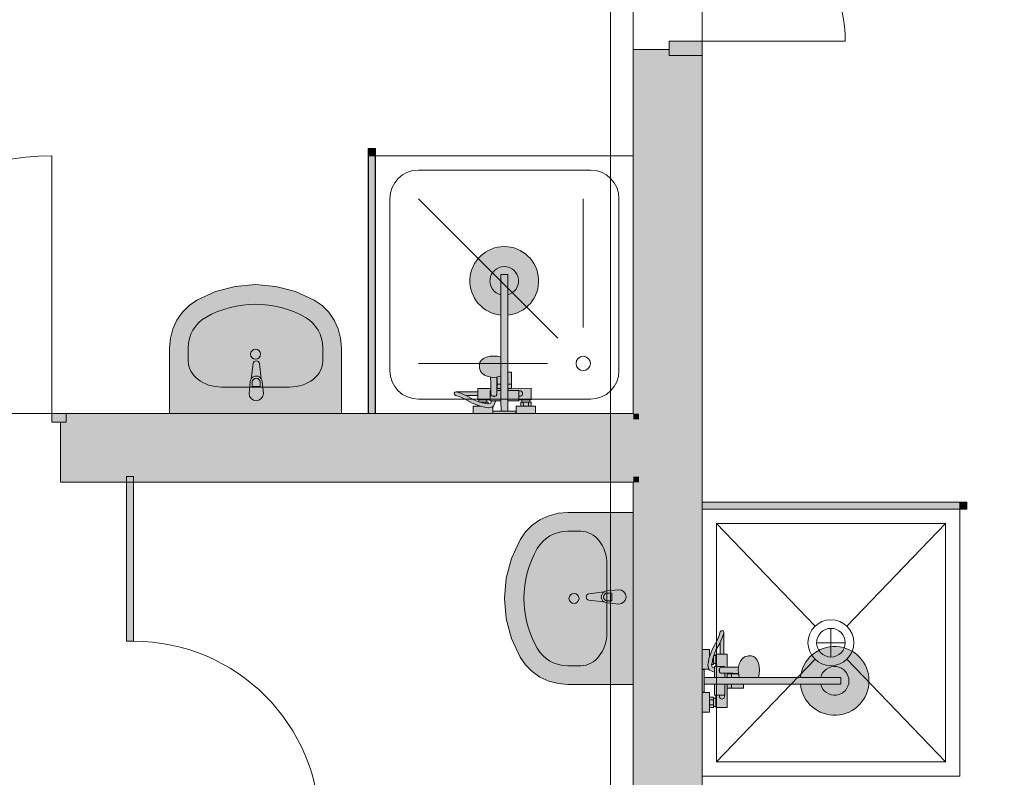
# Model space of a CAD drawing. Header units: millimetres. Extents: x -14761 to 157739, y -22400 to 107990.
# Tile 149 of 256: x 96937 to 100376, y 30780 to 33425. Entities that reach past the tile are written whole.
import ezdxf

# ---------------------------------------------------------------- set-up
doc = ezdxf.new("R2010")
doc.units = ezdxf.units.MM
doc.header["$MEASUREMENT"] = 0
doc.linetypes.add('Штриховая', pattern=[564.444447, 282.222223, -282.222223])
for name, color, linetype in [('Интерьер - Оборудование', 7, 'Continuous'), ('Интерьер - Сантехника', 7, 'Continuous'), ('Конструктив - Стены Блок 200 нов', 7, 'Continuous'), ('Элемент Модели - Зона', 7, 'Continuous'), ('Элемент Модели - Оси', 7, 'Continuous')]:
    doc.layers.add(name, color=color, linetype=linetype)

msp = doc.modelspace()

# ---------------------------------------------------------------- hatches: boundary and pattern name
at = {"layer": 'Интерьер - Оборудование', "linetype": 'Continuous', "lineweight": 0, "true_color": 0x00007f}
msp.add_hatch(color=176, dxfattribs=at).paths.add_polyline_path([(98179.5, 32975), (98154.5, 32975), (98154.5, 32950), (98179.5, 32950)])
at = {"layer": 'Интерьер - Оборудование', "linetype": 'Continuous', "lineweight": 0, "true_color": 0xffffff}
for points in [[(98154.5, 32950), (98154.5, 32050), (98155, 32050), (98155, 32950)], [(98179.5, 32950), (98179, 32950), (98179, 32050), (98179.5, 32050)], [(100220, 31740.8), (99320, 31740.8), (99320, 31740.3), (100220, 31740.3)], [(100220, 31715.8), (100220, 31716.3), (99320, 31716.3), (99320, 31715.8)]]:
    msp.add_hatch(color=7, dxfattribs=at).paths.add_polyline_path(points)
at = {"layer": 'Интерьер - Оборудование', "linetype": 'Continuous', "lineweight": 0, "true_color": 0x000000}
for points in [[(98179, 32050), (98179, 32950), (98155, 32950), (98155, 32050)], [(99320, 31740.3), (99320, 31716.3), (100220, 31716.3), (100220, 31740.3)]]:
    msp.add_hatch(color=18, dxfattribs=at).paths.add_polyline_path(points)
at = {"layer": 'Интерьер - Оборудование', "linetype": 'Continuous', "lineweight": 0, "true_color": 0xe5e5e5}
h = msp.add_hatch(color=254, dxfattribs=at)
h.paths.add_polyline_path([(98641.5, 32393.6, 19.949874), (98617.5, 32393.6), (98617.7, 32247), (98605.7, 32249.9), (98592.7, 32250.8), (98579.8, 32249.8), (98567.7, 32247), (98557.4, 32242.4), (98549.4, 32236.4), (98544.5, 32229.5), (98542.8, 32222.1), (98542.8, 32211.4), (98543.3, 32208.3), (98545, 32200.9), (98546.4, 32198.2), (98551.2, 32191.5), (98553.3, 32189.7), (98560.6, 32184.3), (98570, 32180.1), (98575.2, 32178.8), (98581.8, 32177.2), (98582.4, 32159), (98582.6, 32137.9), (98536.9, 32137.9), (98536.9, 32126.4), (98460.9, 32126.3, 0.853753), (98458.9, 32113.6), (98471.8, 32109.4), (98491, 32101.1), (98517.7, 32086), (98537, 32079.2), (98537, 32075.9), (98521, 32075.9), (98521, 32049.9), (98589, 32049.9), (98589, 32073.2), (98589.6, 32073.4), (98590.6, 32074.2), (98591.5, 32075.1), (98592.2, 32076.1), (98599.5, 32094), (98617.9, 32094), (98618, 32058), (98590, 32057.9), (98590, 32049.9), (98670, 32050.1), (98670, 32058.1), (98642, 32058), (98641.9, 32094), (98679.9, 32094.1), (98679.9, 32098.1), (98690.9, 32098.1), (98690.9, 32090.1), (98686.9, 32090.1), (98687, 32076.1), (98671, 32076.1), (98671, 32050.1), (98739, 32050.1), (98739, 32076.1), (98723, 32076.1), (98722.9, 32090.1), (98718.9, 32090.1), (98718.9, 32098.1), (98722.9, 32098.1), (98722.9, 32138.1), (98654.9, 32138), (98654.8, 32195), (98654.2, 32195), (98652.6, 32195), (98650.2, 32195), (98646.9, 32195), (98642.9, 32195), (98641.8, 32195)])
h.paths.add_polyline_path([(98579.9, 32093.9), (98585.5, 32093.9), (98581.8, 32084.9), (98573.2, 32083.5), (98573, 32083.5), (98572.9, 32089.9), (98568.9, 32089.9), (98568.9, 32097.9), (98579.9, 32097.9)], flags=0)
h.paths.add_polyline_path([(98540.9, 32097.9), (98540.9, 32091.5), (98523, 32097.8), (98496.9, 32112.7), (98495.5, 32113.3), (98536.9, 32113.4), (98536.9, 32097.9)], flags=0)
at = {"layer": 'Интерьер - Оборудование', "linetype": 'Continuous', "lineweight": 0, "true_color": 0x7f7ffe}
msp.add_hatch(color=171, dxfattribs=at).paths.add_polyline_path([(97738.1, 32119.9, 1), (97788.1, 32119.9), (97784.1, 32161.8, 0.12102), (97780.8, 32171.3), (97774.2, 32224.3, 0.882566), (97752, 32224.3), (97745.4, 32171.3, 0.12102), (97742.1, 32161.8)])
at = {"layer": 'Интерьер - Оборудование', "linetype": 'Continuous', "lineweight": 0, "true_color": 0x7f7f7f}
msp.add_hatch(color=8, dxfattribs=at).paths.add_polyline_path([(97310, 31830), (97310, 31255), (97335, 31255), (97335, 31830)])
at = {"layer": 'Интерьер - Оборудование', "linetype": 'Continuous', "lineweight": 0, "true_color": 0x666666}
msp.add_hatch(color=251, dxfattribs=at).paths.add_polyline_path([(100245, 31740.8), (100220, 31740.8), (100220, 31715.8), (100245, 31715.8)])
at = {"layer": 'Интерьер - Оборудование', "linetype": 'Continuous', "lineweight": 0, "true_color": 0xe5e5e5}
msp.add_hatch(color=254, dxfattribs=at).paths.add_polyline_path([(99029.5, 31434.9), (98987.5, 31430.9, 0.12102), (98978, 31427.6), (98925.1, 31421, 0.882566), (98925.1, 31398.8), (98978, 31392.2, 0.12102), (98987.5, 31388.9), (99029.5, 31384.9, 1)])
h = msp.add_hatch(color=254, dxfattribs=at)
h.paths.add_polyline_path([(99663.6, 31104.9, 19.949874), (99663.6, 31128.9), (99517, 31128.9), (99519.9, 31140.9), (99520.9, 31153.9), (99519.9, 31166.8), (99517, 31178.9), (99512.5, 31189.2), (99506.5, 31197.2), (99499.6, 31202.2), (99492.2, 31203.9), (99481.6, 31203.9), (99478.4, 31203.4), (99471, 31201.7), (99468.3, 31200.2), (99461.6, 31195.4), (99459.8, 31193.4), (99454.4, 31186.1), (99450.2, 31176.7), (99448.8, 31171.5), (99447.3, 31164.9), (99429.1, 31164.4), (99408, 31164.1), (99408, 31209.9), (99396.5, 31209.9), (99396.5, 31285.9, 0.853753), (99383.8, 31287.9), (99379.6, 31275), (99371.3, 31255.8), (99356.1, 31229.2), (99349.3, 31209.9), (99346, 31209.9), (99346, 31225.9), (99320, 31225.9), (99320, 31157.9), (99343.2, 31157.9), (99343.5, 31157.2), (99344.2, 31156.2), (99345.1, 31155.4), (99346.2, 31154.7), (99364, 31147.3), (99364, 31128.9), (99328, 31128.9), (99328, 31156.9), (99320, 31156.9), (99320, 31076.9), (99328, 31076.9), (99328, 31104.9), (99364, 31104.9), (99364, 31066.9), (99368, 31066.9), (99368, 31055.9), (99360, 31055.9), (99360, 31059.9), (99346, 31059.9), (99346, 31075.9), (99320, 31075.9), (99320, 31007.9), (99346, 31007.9), (99346, 31023.9), (99360, 31023.9), (99360, 31027.9), (99368, 31027.9), (99368, 31023.9), (99408, 31023.9), (99408, 31091.9), (99465, 31091.9), (99465, 31092.5), (99465, 31094.1), (99465, 31096.5), (99465, 31099.8), (99465, 31103.7), (99465, 31104.9)])
h.paths.add_polyline_path([(99364, 31166.9), (99364, 31161.3), (99355, 31165), (99353.6, 31173.7), (99353.6, 31173.9), (99360, 31173.9), (99360, 31177.9), (99368, 31177.9), (99368, 31166.9)], flags=0)
h.paths.add_polyline_path([(99368, 31205.9), (99361.6, 31205.9), (99368, 31223.8), (99382.9, 31249.9), (99383.5, 31251.3), (99383.5, 31209.9), (99368, 31209.9)], flags=0)
at = {"layer": 'Интерьер - Сантехника', "linetype": 'Continuous', "lineweight": 0, "true_color": 0xffffff}
for points in [[(98060.9, 32050), (98060.9, 32279.1), (98058, 32312.8), (98049.4, 32345.5), (98035.4, 32376), (98016.4, 32403.4), (97993, 32426.9), (97966.1, 32445.6), (97900.9, 32475.5), (97831.8, 32493.8), (97760.9, 32500), (97689.9, 32493.8), (97620.9, 32475.5), (97555.7, 32445.6), (97528.7, 32426.9), (97505.4, 32403.4), (97486.4, 32376), (97472.4, 32345.5), (97463.8, 32312.8), (97460.9, 32279.1), (97460.9, 32050)], [(99080, 31704.6), (98850.9, 31704.6), (98817.2, 31701.7), (98784.5, 31693.1), (98754, 31679.1), (98726.6, 31660.1), (98703.1, 31636.7), (98684.4, 31609.7), (98654.5, 31544.5), (98636.2, 31475.5), (98630, 31404.6), (98636.2, 31333.6), (98654.5, 31264.6), (98684.4, 31199.4), (98703.1, 31172.4), (98726.6, 31149.1), (98754, 31130.1), (98784.5, 31116.1), (98817.2, 31107.5), (98850.9, 31104.6), (99080, 31104.6)]]:
    msp.add_hatch(color=7, dxfattribs=at).paths.add_polyline_path(points)
at = {"layer": 'Конструктив - Стены Блок 200 нов', "linetype": 'Continuous', "lineweight": 0, "true_color": 0x000000}
for points in [[(99080, 33300.3), (99100, 33300.3), (99205, 33300.3), (99205, 33320.3), (99080, 33320.3)], [(99080, 32050), (99100, 32050), (99100, 33300.3), (99080, 33300.3)], [(99100, 33300.3), (99100, 32030), (99300, 32030), (99300, 33300.3), (99205, 33300.3)], [(99300, 26970), (99320, 26970), (99320, 33300.3), (99300, 33300.3)], [(97100, 32030), (99080, 32030), (99080, 32050), (97100, 32050)], [(99080, 32050), (99080, 32030), (99100, 32030), (99100, 32050)], [(97080, 31810), (97100, 31810), (97100, 31830), (97100, 32020), (97080, 32020)], [(99080, 32030), (97100, 32030), (97100, 32020), (97100, 31830), (99080, 31830)], [(99080, 32030), (99080, 31830), (99100, 31830), (99100, 32030)], [(99100, 32030), (99100, 31830), (99300, 31830), (99300, 32030)], [(97100, 31830), (97100, 31810), (99080, 31810), (99080, 31830)], [(99080, 31830), (99080, 31810), (99100, 31810), (99100, 31830)], [(99100, 31810), (99080, 31810), (99080, 27650), (99100, 27650)], [(99300, 31830), (99100, 31830), (99100, 27650), (99300, 27650)]]:
    msp.add_hatch(color=18, dxfattribs=at).paths.add_polyline_path(points)
at = {"layer": 'Конструктив - Стены Блок 200 нов', "linetype": 'Continuous', "lineweight": 0, "true_color": 0x7f7f7f}
for points in [[(99205, 33300.3), (99320, 33300.3), (99320, 33350.3), (99205, 33350.3)], [(97100, 32050), (97050, 32050), (97050, 32020), (97100, 32020)]]:
    msp.add_hatch(color=8, dxfattribs=at).paths.add_polyline_path(points)

# ---------------------------------------------------------------- linework, layer by layer
at = {"layer": 'Интерьер - Оборудование', "color": 7, "linetype": 'Continuous', "lineweight": 15}
for p, q in [((98154.5, 32950), (98154.5, 32050)), ((98155, 32950), (98154.5, 32950)), ((98179, 32950), (98179.5, 32950)), ((98179.5, 32950), (98179.5, 32050)), ((98617.5, 32393.6), (98617.3, 32535)), ((98641.3, 32535), (98617.3, 32535)), ((98641.5, 32393.6), (98641.3, 32535)), ((98617.7, 32247), (98617.9, 32094)), ((98617.8, 32192.4), (98617.8, 32192.3)), ((98641.9, 32094), (98641.8, 32195)), ((97749.5, 32159.7), (97749.5, 32144.8)), ((97776.7, 32144.8), (97776.7, 32159.7)), ((98581.8, 32177.2), (98583.7, 32176.8)), ((98583.7, 32176.8), (98592.8, 32176.1)), ((98592.8, 32176.1), (98602, 32176.8)), ((98602, 32176.8), (98610.5, 32178.8)), ((98603.4, 32159), (98602.9, 32116.8)), ((98603.8, 32177.2), (98603.4, 32159)), ((98604.9, 32138), (98604.8, 32177.5)), ((98604.9, 32153), (98617.9, 32153)), ((98610.5, 32178.8), (98615.6, 32180.2)), ((98615.6, 32180.2), (98617.8, 32181.2)), ((98617.8, 32178.3), (98617.8, 32178.3)), ((98654.9, 32153), (98641.9, 32153)), ((97749.5, 32144.8), (97776.7, 32144.8)), ((98462.9, 32126), (98460.9, 32126.3)), ((98462.9, 32126), (98476.5, 32121.5)), ((98476.5, 32121.5), (98495.5, 32113.3)), ((98536.9, 32113.4), (98536.9, 32126.4)), ((98579.9, 32129.9), (98582.7, 32129.9)), ((98579.9, 32129.9), (98579.9, 32097.9)), ((98582.6, 32137.9), (98582.9, 32116.8)), ((98583.2, 32115.1), (98582.9, 32116.8)), ((98583.9, 32113.6), (98583.2, 32115.1)), ((98585, 32112.3), (98583.9, 32113.6)), ((98602, 32113.6), (98600.9, 32112.3)), ((98602.7, 32115.1), (98602, 32113.6)), ((98602.9, 32116.8), (98602.7, 32115.1)), ((98603, 32130), (98617.9, 32130)), ((98603.1, 32138), (98617.9, 32138)), ((98654.9, 32138), (98641.9, 32138)), ((98679.9, 32130.1), (98641.9, 32130)), ((98679.9, 32098.1), (98679.9, 32130.1)), ((98537, 32079.2), (98549, 32074.9)), ((98540.9, 32097.9), (98568.9, 32097.9)), ((98540.9, 32091.5), (98552.5, 32087.5)), ((98545.9, 32089.9), (98545.6, 32089.9)), ((98563.9, 32089.9), (98545.9, 32089.9)), ((98545.9, 32089.8), (98545.9, 32089.9)), ((98552.5, 32087.5), (98571.6, 32083.8)), ((98568.9, 32089.9), (98563.9, 32089.9)), ((98564, 32085.3), (98563.9, 32089.9)), ((98571.6, 32083.8), (98573.2, 32083.5)), ((98579.9, 32108.4), (98579.9, 32105)), ((98579.9, 32105), (98579.9, 32101.9)), ((98579.9, 32101.9), (98579.9, 32099.2)), ((98586.4, 32111.3), (98585, 32112.3)), ((98585.5, 32093.9), (98599.3, 32094)), ((98587.9, 32110.7), (98586.4, 32111.3)), ((98587.9, 32110.7), (98590.3, 32109.5)), ((98587.9, 32110.7), (98587.9, 32110.7)), ((98588.1, 32110.6), (98587.9, 32110.7)), ((98589.9, 32110.4), (98588.1, 32110.6)), ((98595.9, 32110.4), (98589.9, 32110.4)), ((98590.3, 32109.5), (98592.9, 32109.1)), ((98592.9, 32109.1), (98595.5, 32109.5)), ((98595.5, 32109.5), (98597.9, 32110.7)), ((98597.7, 32110.7), (98595.9, 32110.4)), ((98597.9, 32110.7), (98597.7, 32110.7)), ((98599.4, 32111.3), (98597.9, 32110.7)), ((98597.9, 32110.7), (98597.9, 32110.7)), ((98600.9, 32112.3), (98599.4, 32111.3)), ((98718.9, 32098.1), (98690.9, 32098.1)), ((98718.9, 32090.1), (98690.9, 32090.1)), ((98696, 32076.1), (98695.9, 32090.1)), ((98714, 32076.1), (98713.9, 32090.1)), ((98154.5, 32050), (98155, 32050)), ((98179.5, 32050), (98179, 32050)), ((98546.3, 32075.9), (98537, 32075.9)), ((98547.8, 32075.4), (98547.9, 32075.4)), ((98549, 32074.9), (98568.3, 32071.3)), ((98568.3, 32071.3), (98572.8, 32070.4)), ((98572.8, 32070.4), (98574, 32070.5)), ((98574, 32070.5), (98587.2, 32072.7)), ((98587.2, 32072.7), (98588.4, 32072.9)), ((98588.4, 32072.9), (98589, 32073.2)), ((98642, 32058), (98618, 32058)), ((98723, 32076.1), (98687, 32076.1)), ((100220, 31740.8), (99320, 31740.8)), ((99320, 31740.8), (99320, 31740.3)), ((100220, 31740.3), (100220, 31740.8)), ((99320, 31715.8), (99320, 31716.3)), ((100220, 31715.8), (99320, 31715.8)), ((100220, 31716.3), (100220, 31715.8)), ((98989.7, 31423.5), (99004.5, 31423.5)), ((99004.5, 31396.3), (98989.7, 31396.3)), ((99004.5, 31423.5), (99004.5, 31396.3)), ((99391.8, 31270.3), (99383.5, 31251.3)), ((99396.2, 31283.9), (99391.8, 31270.3)), ((99396.2, 31283.9), (99396.5, 31285.9)), ((99345, 31197.9), (99341.4, 31178.5)), ((99349.3, 31209.9), (99345, 31197.9)), ((99345.5, 31199), (99345.5, 31199)), ((99346, 31200.6), (99346, 31209.9)), ((99357.6, 31194.3), (99353.9, 31175.2)), ((99361.6, 31205.9), (99357.6, 31194.3)), ((99359.9, 31200.9), (99360, 31200.9)), ((99360, 31200.9), (99360, 31201.2)), ((99360, 31182.9), (99360, 31200.9)), ((99368, 31205.9), (99368, 31177.9)), ((99383.5, 31209.9), (99396.5, 31209.9)), ((99341.4, 31178.5), (99340.5, 31174)), ((99340.5, 31174), (99340.6, 31172.8)), ((99340.6, 31172.8), (99342.7, 31159.6)), ((99342.7, 31159.6), (99343, 31158.4)), ((99343, 31158.4), (99343.2, 31157.9)), ((99353.9, 31175.2), (99353.6, 31173.7)), ((99355.3, 31182.9), (99360, 31182.9)), ((99360, 31177.9), (99360, 31182.9)), ((99364, 31161.3), (99364, 31147.5)), ((99400, 31166.9), (99368, 31166.9)), ((99372, 31166.9), (99369.3, 31166.9)), ((99375.1, 31166.9), (99372, 31166.9)), ((99378.5, 31166.9), (99375.1, 31166.9)), ((99379.6, 31156.5), (99379.2, 31153.9)), ((99379.2, 31153.9), (99379.6, 31151.3)), ((99380.8, 31158.9), (99379.6, 31156.5)), ((99379.6, 31151.3), (99380.8, 31148.9)), ((99380.5, 31156.9), (99380.7, 31158.7)), ((99380.5, 31150.9), (99380.5, 31156.9)), ((99380.7, 31149.1), (99380.5, 31150.9)), ((99380.7, 31158.7), (99380.8, 31158.9)), ((99380.8, 31158.9), (99381.3, 31160.4)), ((99380.8, 31158.9), (99380.8, 31158.9)), ((99381.3, 31160.4), (99382.3, 31161.8)), ((99382.3, 31161.8), (99383.7, 31162.9)), ((99383.7, 31162.9), (99385.2, 31163.6)), ((99385.2, 31163.6), (99386.8, 31163.9)), ((99408, 31164.1), (99386.8, 31163.9)), ((99400, 31166.9), (99400, 31164)), ((99446.8, 31163), (99446.1, 31153.9)), ((99446.1, 31153.9), (99446.8, 31144.7)), ((99447.3, 31164.9), (99446.8, 31163)), ((99328, 31104.9), (99328, 31128.9)), ((99517, 31128.9), (99364, 31128.9)), ((99380.8, 31148.9), (99380.7, 31149.1)), ((99380.8, 31148.9), (99380.8, 31148.9)), ((99381.3, 31147.4), (99380.8, 31148.9)), ((99382.3, 31145.9), (99381.3, 31147.4)), ((99383.7, 31144.8), (99382.3, 31145.9)), ((99385.2, 31144.1), (99383.7, 31144.8)), ((99386.8, 31143.9), (99385.2, 31144.1)), ((99429.1, 31143.4), (99386.8, 31143.9)), ((99400, 31143.7), (99400, 31128.9)), ((99408, 31143.6), (99408, 31128.9)), ((99408, 31141.9), (99447.5, 31141.9)), ((99423, 31141.9), (99423, 31128.9)), ((99447.3, 31142.9), (99429.1, 31143.4)), ((99446.8, 31144.7), (99448.8, 31136.2)), ((99448.3, 31128.9), (99448.3, 31128.9)), ((99448.8, 31136.2), (99450.2, 31131.1)), ((99450.2, 31131.1), (99451.2, 31128.9)), ((99462.4, 31128.9), (99462.3, 31128.9)), ((99663.6, 31128.9), (99805, 31128.9)), ((99805, 31104.9), (99805, 31128.9)), ((99364, 31104.9), (99465, 31104.9)), ((99400, 31066.9), (99400, 31104.9)), ((99408, 31091.9), (99408, 31104.9)), ((99423, 31091.9), (99423, 31104.9)), ((99663.6, 31104.9), (99805, 31104.9)), ((99346, 31023.9), (99346, 31059.9)), ((99346, 31050.9), (99360, 31050.9)), ((99360, 31027.9), (99360, 31055.9)), ((99368, 31066.9), (99400, 31066.9)), ((99368, 31027.9), (99368, 31055.9)), ((99346, 31032.9), (99360, 31032.9))]:
    msp.add_line(p, q, dxfattribs=at)
at = {"layer": 'Интерьер - Оборудование', "color": 7, "linetype": 'Continuous', "lineweight": 15, "flags": 128}
for points in [[(98179.5, 32975), (98179.5, 32950), (98154.5, 32950), (98154.5, 32975)], [(98179, 32050), (98155, 32050), (98155, 32950), (98179, 32950)], [(98540.9, 32097.9), (98540.9, 32091.5), (98523, 32097.8), (98496.9, 32112.7), (98495.5, 32113.3), (98536.9, 32113.4), (98536.9, 32097.9)], [(98579.9, 32093.9), (98585.5, 32093.9), (98581.8, 32084.9), (98573.2, 32083.5), (98573, 32083.5), (98572.9, 32089.9), (98568.9, 32089.9), (98568.9, 32097.9), (98579.9, 32097.9)], [(97310, 31830), (97335, 31830), (97335, 31255), (97310, 31255)], [(99320, 31740.3), (99320, 31716.3), (100220, 31716.3), (100220, 31740.3)], [(100245, 31740.8), (100220, 31740.8), (100220, 31715.8), (100245, 31715.8)], [(99368, 31205.9), (99361.6, 31205.9), (99368, 31223.8), (99382.9, 31249.9), (99383.5, 31251.3), (99383.5, 31209.9), (99368, 31209.9)], [(99364, 31166.9), (99364, 31161.3), (99355, 31165), (99353.6, 31173.7), (99353.6, 31173.9), (99360, 31173.9), (99360, 31177.9), (99368, 31177.9), (99368, 31166.9)]]:
    msp.add_lwpolyline(points, close=True, dxfattribs=at)
for points in [[(98641.5, 32393.6, 19.949874), (98617.5, 32393.6), (98617.7, 32247), (98605.7, 32249.9), (98592.7, 32250.8), (98579.8, 32249.8), (98567.7, 32247), (98557.4, 32242.4), (98549.4, 32236.4), (98544.5, 32229.5), (98542.8, 32222.1), (98542.8, 32211.4), (98543.3, 32208.3), (98545, 32200.9), (98546.4, 32198.2), (98551.2, 32191.5), (98553.3, 32189.7), (98560.6, 32184.3), (98570, 32180.1), (98575.2, 32178.8), (98581.8, 32177.2), (98582.4, 32159), (98582.6, 32137.9), (98536.9, 32137.9), (98536.9, 32126.4), (98460.9, 32126.3, 0.853753), (98458.9, 32113.6), (98471.8, 32109.4), (98491, 32101.1), (98517.7, 32086), (98537, 32079.2), (98537, 32075.9), (98521, 32075.9), (98521, 32049.9), (98589, 32049.9), (98589, 32073.2), (98589.6, 32073.4), (98590.6, 32074.2), (98591.5, 32075.1), (98592.2, 32076.1), (98599.5, 32094), (98617.9, 32094), (98618, 32058), (98590, 32057.9), (98590, 32049.9), (98670, 32050.1), (98670, 32058.1), (98642, 32058), (98641.9, 32094), (98679.9, 32094.1), (98679.9, 32098.1), (98690.9, 32098.1), (98690.9, 32090.1), (98686.9, 32090.1), (98687, 32076.1), (98671, 32076.1), (98671, 32050.1), (98739, 32050.1), (98739, 32076.1), (98723, 32076.1), (98722.9, 32090.1), (98718.9, 32090.1), (98718.9, 32098.1), (98722.9, 32098.1), (98722.9, 32138.1), (98654.9, 32138), (98654.8, 32195), (98654.2, 32195), (98652.6, 32195), (98650.2, 32195), (98646.9, 32195), (98642.9, 32195), (98641.8, 32195)], [(97738.1, 32119.9), (97742.1, 32161.8, -0.12102), (97745.4, 32171.3), (97752, 32224.3, -0.882566), (97774.2, 32224.3), (97780.8, 32171.3, -0.12102), (97784.1, 32161.8), (97788.1, 32119.9, -1)], [(99029.5, 31434.9), (98987.5, 31430.9, 0.12102), (98978, 31427.6), (98925.1, 31421, 0.882566), (98925.1, 31398.8), (98978, 31392.2, 0.12102), (98987.5, 31388.9), (99029.5, 31384.9, 1)], [(99663.6, 31104.9, 19.949874), (99663.6, 31128.9), (99517, 31128.9), (99519.9, 31140.9), (99520.9, 31153.9), (99519.9, 31166.8), (99517, 31178.9), (99512.5, 31189.2), (99506.5, 31197.2), (99499.6, 31202.2), (99492.2, 31203.9), (99481.6, 31203.9), (99478.4, 31203.4), (99471, 31201.7), (99468.3, 31200.2), (99461.6, 31195.4), (99459.8, 31193.4), (99454.4, 31186.1), (99450.2, 31176.7), (99448.8, 31171.5), (99447.3, 31164.9), (99429.1, 31164.4), (99408, 31164.1), (99408, 31209.9), (99396.5, 31209.9), (99396.5, 31285.9, 0.853753), (99383.8, 31287.9), (99379.6, 31275), (99371.3, 31255.8), (99356.1, 31229.2), (99349.3, 31209.9), (99346, 31209.9), (99346, 31225.9), (99320, 31225.9), (99320, 31157.9), (99343.2, 31157.9), (99343.5, 31157.2), (99344.2, 31156.2), (99345.1, 31155.4), (99346.2, 31154.7), (99364, 31147.3), (99364, 31128.9), (99328, 31128.9), (99328, 31156.9), (99320, 31156.9), (99320, 31076.9), (99328, 31076.9), (99328, 31104.9), (99364, 31104.9), (99364, 31066.9), (99368, 31066.9), (99368, 31055.9), (99360, 31055.9), (99360, 31059.9), (99346, 31059.9), (99346, 31075.9), (99320, 31075.9), (99320, 31007.9), (99346, 31007.9), (99346, 31023.9), (99360, 31023.9), (99360, 31027.9), (99368, 31027.9), (99368, 31023.9), (99408, 31023.9), (99408, 31091.9), (99465, 31091.9), (99465, 31092.5), (99465, 31094.1), (99465, 31096.5), (99465, 31099.8), (99465, 31103.7), (99465, 31104.9)]]:
    msp.add_lwpolyline(points, format="xyb", close=True, dxfattribs=at)
at = {"layer": 'Интерьер - Оборудование', "color": 7, "linetype": 'Continuous', "lineweight": 15}
for centre, radius, start, end in [((98629.4, 32513), 50, 283.9639, 256.1908), ((97763.1, 32159.9), 21.1, 32.771, 147.229), ((97763.1, 32159.7), 13.6, 0, 180), ((98684.4, 32120.1), 9, 240.0774, 120.0774), ((98989.4, 31409.9), 21.1, 122.771, 237.229), ((98989.7, 31409.9), 13.6, 90, 270), ((97335, 30605), 650, 0, 90), ((99783, 31116.9), 50, 193.8865, 166.1135), ((99390, 31062.4), 9, 150, 30)]:
    msp.add_arc(centre, radius, start, end, dxfattribs=at)
at = {"layer": 'Интерьер - Сантехника', "color": 7, "linetype": 'Continuous', "lineweight": 15}
for p, q in [((98930, 32900), (98330, 32900)), ((98230, 32800), (98230, 32200)), ((98816.6, 32313.4), (98330, 32800)), ((98905, 32350), (98905, 32800)), ((99030, 32200), (99030, 32800)), ((97526.1, 32233.3), (97526.1, 32279.1)), ((97995.7, 32233.3), (97995.7, 32279.1)), ((98780, 32225), (98330, 32225)), ((97642.1, 32142.3), (97879.7, 32142.3)), ((98330, 32100), (98930, 32100)), ((98896.7, 31639.3), (98850.9, 31639.3)), ((100170, 31666.1), (99370, 31666.1)), ((99370, 31666.1), (99370, 30834.2)), ((99370, 31666.1), (99714.7, 31307.9)), ((100170, 31666.1), (99825.3, 31307.9)), ((100170, 30834.2), (100170, 31666.1)), ((98987.7, 31285.7), (98987.7, 31523.4)), ((99770, 31200.1), (99770, 31300.1)), ((99820, 31250.1), (99720, 31250.1)), ((99370, 30834.2), (99714.7, 31192.3)), ((100170, 30834.2), (99825.3, 31192.3)), ((98896.7, 31169.8), (98850.9, 31169.8)), ((99370, 30834.2), (100170, 30834.2))]:
    msp.add_line(p, q, dxfattribs=at)
at = {"layer": 'Интерьер - Сантехника', "color": 7, "linetype": 'Continuous', "lineweight": 15, "flags": 128}
for points in [[(99080, 32950), (98180, 32950), (98180, 32050), (99080, 32050)], [(98060.9, 32050), (98060.9, 32279.1), (98058, 32312.8), (98049.4, 32345.5), (98035.4, 32376), (98016.4, 32403.4), (97993, 32426.9), (97966.1, 32445.6), (97900.9, 32475.5), (97831.8, 32493.8), (97760.9, 32500), (97689.9, 32493.8), (97620.9, 32475.5), (97555.7, 32445.6), (97528.7, 32426.9), (97505.4, 32403.4), (97486.4, 32376), (97472.4, 32345.5), (97463.8, 32312.8), (97460.9, 32279.1), (97460.9, 32050)], [(99080, 31704.6), (98850.9, 31704.6), (98817.2, 31701.7), (98784.5, 31693.1), (98754, 31679.1), (98726.6, 31660.1), (98703.1, 31636.7), (98684.4, 31609.7), (98654.5, 31544.5), (98636.2, 31475.5), (98630, 31404.6), (98636.2, 31333.6), (98654.5, 31264.6), (98684.4, 31199.4), (98703.1, 31172.4), (98726.6, 31149.1), (98754, 31130.1), (98784.5, 31116.1), (98817.2, 31107.5), (98850.9, 31104.6), (99080, 31104.6)], [(100220, 30784.2), (100220, 31716.1), (99320, 31716.1), (99320, 30784.2)]]:
    msp.add_lwpolyline(points, close=True, dxfattribs=at)
at = {"layer": 'Интерьер - Сантехника', "color": 7, "linetype": 'Continuous', "lineweight": 15}
for centre, radius in [((97760.9, 32257.1), 17.5), ((98905, 32225), 25), ((98872.9, 31404.6), 17.5), ((99770, 31250.1), 80), ((99770, 31250.1), 50)]:
    msp.add_circle(centre, radius, dxfattribs=at)
for centre, start, end in [((98330, 32800), 90, 180), ((98930, 32800), 0, 90), ((98330, 32200), 180, 270), ((98930, 32200), 270, 0)]:
    msp.add_arc(centre, 100, start, end, dxfattribs=at)
for centre, major_axis, ratio, start_param, end_param in [((97760.9, 32050), (0, 381.8), 0.956522, 5.78621, 6.78016), ((97642, 32279.1), (0, 121.2), 0.956522, 0.496975, 1.570796), ((97879.7, 32279.1), (0, 121.2), 0.956522, 4.712389, 5.78621), ((97642.2, 32233.3), (116.1, 0), 0.783646, 3.141593, 4.712389), ((97879.6, 32233.3), (116.1, 0), 0.783646, 4.712389, 6.283185), ((98850.9, 31523.4), (121.2, 0), 0.956522, 1.570796, 2.644618), ((98896.7, 31523.3), (0, 116.1), 0.783646, 4.712389, 6.283185), ((99080, 31404.6), (381.8, 0), 0.956522, 2.644618, 3.638567), ((98896.7, 31285.9), (0, 116.1), 0.783646, 3.141593, 4.712389), ((98850.9, 31285.7), (121.2, 0), 0.956522, 3.638567, 4.712389)]:
    msp.add_ellipse(centre, major_axis=major_axis, ratio=ratio, start_param=start_param, end_param=end_param, dxfattribs=at)
at = {"layer": 'Конструктив - Стены Блок 200 нов', "color": 7, "linetype": 'Continuous', "lineweight": 15}
for p, q in [((99205, 33320.3), (99080, 33320.3)), ((99080, 33300.3), (99080, 33320.3)), ((99080, 33300.3), (99080, 33320.3)), ((99205, 33320.3), (99080, 33320.3)), ((99205, 33300.3), (99205, 33350.3)), ((99205, 33350.3), (99320, 33350.3)), ((99320, 33350.3), (99320, 33300.3)), ((99320, 33350.3), (99820, 33350.3)), ((99300, 33300.3), (99205, 33300.3)), ((99320, 33300.3), (99205, 33300.3)), ((99300, 33300.3), (99205, 33300.3)), ((99300, 33300.3), (99205, 33300.3)), ((99320, 33300.3), (99300, 33300.3)), ((99320, 33300.3), (99300, 33300.3)), ((99320, 33300.3), (99300, 33300.3)), ((97050, 32050), (97050, 32950)), ((97100, 32050), (97050, 32050)), ((97050, 32050), (97050, 32020)), ((97100, 32050), (97100, 32030)), ((97100, 32020), (97100, 32050)), ((97100, 32050), (97100, 32030)), ((97100, 32050), (97100, 32030)), ((97050, 32020), (97100, 32020)), ((97080, 32020), (97080, 31810)), ((97080, 32020), (97080, 31810)), ((97100, 32030), (97100, 32020)), ((97100, 32030), (97100, 32020)), ((97100, 32030), (97100, 32020)), ((97100, 31810), (97080, 31810)), ((97100, 31810), (97080, 31810))]:
    msp.add_line(p, q, dxfattribs=at)
at = {"layer": 'Конструктив - Стены Блок 200 нов', "color": 7, "linetype": 'Continuous', "lineweight": 15, "flags": 128}
for points in [[(99080, 33300.3), (99080, 32050)], [(99320, 26970), (99320, 33300.3)], [(99080, 32050), (97100, 32050)], [(97100, 31810), (99080, 31810)], [(99080, 31810), (99080, 27650)]]:
    msp.add_lwpolyline(points, dxfattribs=at)
at = {"layer": 'Конструктив - Стены Блок 200 нов', "color": 7, "linetype": 'Continuous', "lineweight": 15}
for centre, radius, start, end in [((99320, 33350.3), 500, 0, 90), ((97050, 32050), 900, 90, 180)]:
    msp.add_arc(centre, radius, start, end, dxfattribs=at)
at = {"layer": 'Элемент Модели - Зона', "color": 7, "linetype": 'Штриховая', "lineweight": 15, "flags": 128}
for points in [[(36150, 44957.4), (36110, 44957.4), (36110, 36320), (41880.3, 36320), (41880.3, 39141.6), (45142.5, 42405.1), (45156.7, 42391), (45156.7, 42420), (63300, 42420), (63300, 42400), (77399.7, 42400), (77399.7, 42420), (114081.4, 42420), (117316.7, 39176.5), (117320.1, 38841.9), (117320.1, 36305), (117360, 36305), (117360, 34300), (117120, 34300), (117120, 35700), (116700, 35700), (116700, 36100), (108300, 36100), (108300, 35700), (107700, 35700), (107700, 36100), (99320, 36100), (99320, 26970), (107700, 26970), (107700, 27650), (108300, 27650), (108300, 26460), (112380, 26460), (112380, 27370), (112500, 27370), (112500, 21180.1), (117120, 21180.1), (117120, 26250), (116650, 26250), (116650, 27750), (117120, 27750), (117120, 32800), (117360, 32800), (117360, 20150.1), (117120, 20150.1), (117120, 20940.1), (99320, 20940.1), (99320, 14650.1), (117120, 14650.1), (117120, 17700.1), (116700.1, 17700.1), (116700.1, 18325.6), (117120, 18325.6), (117120, 18650.1), (117360, 18650.1), (117360, 18320.1), (120850, 18320.1), (120850, 37205.1), (120238.9, 37205.1), (120238.9, 45000), (125700, 45000), (125700, 45300), (126300, 45300), (126300, 45000), (141025, 45000), (141025, 45100), (140125, 45100), (140125, 47500), (132700, 47500), (132700, 53680), (130530, 53680), (130530, 54300), (129182.9, 54300), (126300, 54300), (126300, 53700), (125700, 53700), (125700, 54212.5), (124799.8, 54212.5), (117300, 54212.5), (117300, 53700), (116700, 53700), (116700, 54212.5), (108300, 54212.5), (108300, 53700), (107700, 53700), (107700, 54212.5), (99300, 54212.5), (99300, 53700), (98700, 53700), (98700, 54212.5), (90650, 54212.5), (90650, 53700), (90050, 53700), (89950, 53700), (89950, 48632.8), (77450.1, 48632.8), (77450.1, 53800), (77450.1, 61690), (77460.1, 61690), (77460.1, 67850), (74720, 67850), (74720, 59730), (73964.5, 59730), (73964.5, 54212), (72300.1, 54212), (72300.1, 53700), (71700.1, 53700), (71700.1, 54212), (63300, 54212), (63300, 53700), (62700, 53700), (62700, 54212), (61025, 54212), (61025, 46500), (61025, 45000), (54300, 45000), (54300, 44700), (53700, 44700), (53700, 45000), (45300, 45000), (45300, 44700), (44700, 44700), (44700, 45000), (36750, 45000), (36750, 44700), (36150, 44700)], [(71700.1, 36080), (68044.7, 36080), (68044.7, 31008.5), (71700.1, 27353.1), (71700.1, 27650), (72300.1, 27650), (72300.1, 27050), (72320.1, 27050), (72320.1, 26970), (90050, 26970), (90050, 26950), (90650, 26950), (90650, 26970), (94380, 26970), (94380, 32050), (99080, 32050), (99080, 35700), (98700, 35700), (98700, 36080), (90650, 36080), (90650, 35700), (90050, 35700), (90050, 36080), (89950, 36080), (89950, 35700), (89350, 35700), (89350, 36080), (81300.1, 36080), (81300.1, 35700), (80700.1, 35700), (80700.1, 36080), (72300.1, 36080), (72300.1, 35700), (71700.1, 35700)], [(94620, 31810), (94620, 27270), (98700, 27270), (98700, 27650), (99080, 27650), (99080, 31810)]]:
    msp.add_lwpolyline(points, close=True, dxfattribs=at)
at = {"layer": 'Элемент Модели - Оси', "color": 7, "linetype": 'Continuous', "lineweight": 15}
msp.add_line((99000, 92200), (99000, -1975), dxfattribs=at)

doc.saveas('drawing.dxf')
